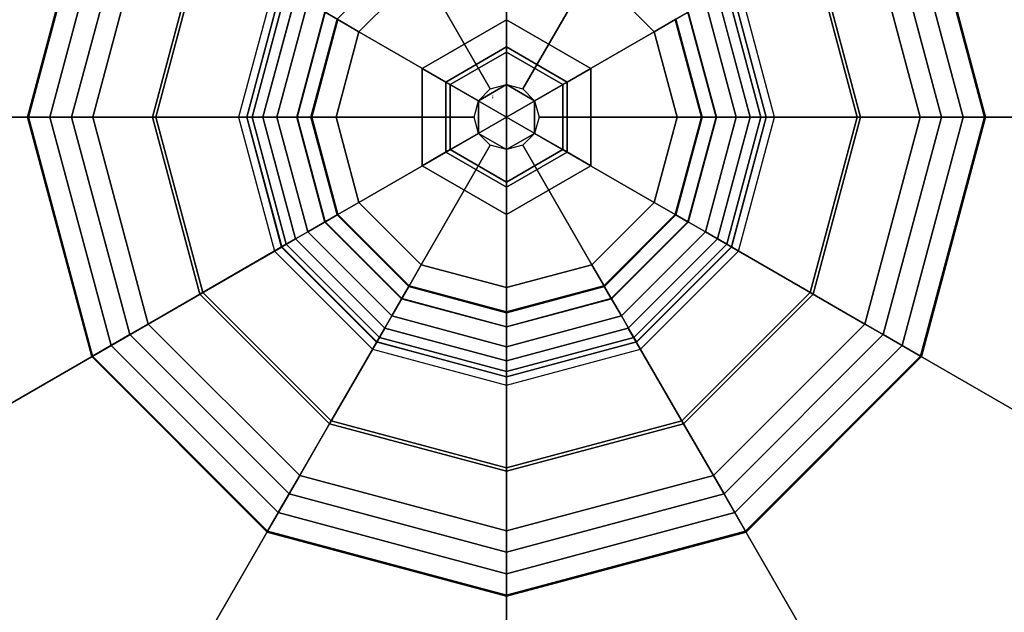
# Model space of a CAD drawing. Header units: inches. Extents: x 100794 to 106273, y 288 to 2276.
# Tile 65 of 149: x 102220.92 to 102224.74, y 1892.96 to 1895.26. Entities that reach past the tile are written whole.
import ezdxf

# ---------------------------------------------------------------- set-up
doc = ezdxf.new("R2010")
doc.units = ezdxf.units.IN
doc.header["$MEASUREMENT"] = 0
doc.layers.add('1', color=7, linetype='CONTINUOUS')
doc.styles.get("Standard").update_dxf_attribs({"font": 'ISOCP'})

msp = doc.modelspace()

# ---------------------------------------------------------------- linework, layer by layer
at = {"layer": '1', "color": 4}
for points, invisible_edges in [([(102222.80894, 1898.25831, 6.17825), (102222.80894, 1898.16374, 6.30434), (102222.80894, 1895.13766, 6.17825)], 2), ([(102222.80894, 1895.13766, 6.30434), (102222.80894, 1895.13766, 6.17825), (102222.80894, 1898.16374, 6.30434)], 2), ([(102219.27851, 1894.88549, 6.05217), (102221.80024, 1894.88549, 9.07825), (102219.7515, 1896.6507, 6.05217)], 2), ([(102221.93538, 1895.38984, 9.07825), (102219.7515, 1896.6507, 6.05217), (102221.80024, 1894.88549, 9.07825)], 2), ([(102225.86638, 1896.6507, 6.05217), (102223.68249, 1895.38984, 9.07825), (102226.33937, 1894.88549, 6.05217)], 2), ([(102221.19832, 1895.81538, 3.30978), (102221.27349, 1895.77198, 2.457), (102220.94916, 1894.88549, 3.30978)], 2), ([(102220.94916, 1894.88549, 3.30978), (102220.95287, 1894.88549, 3.83236), (102221.19832, 1895.81538, 3.30978)], 2), ([(102221.20154, 1895.81352, 3.83236), (102221.19832, 1895.81538, 3.30978), (102220.95287, 1894.88549, 3.83236)], 2), ([(102220.95287, 1894.88549, 3.83236), (102221.12017, 1894.88549, 4.32745), (102221.20154, 1895.81352, 3.83236)], 2), ([(102221.34642, 1895.72987, 4.32745), (102221.20154, 1895.81352, 3.83236), (102221.12017, 1894.88549, 4.32745)], 2), ([(102224.41634, 1895.81352, 3.83236), (102224.27146, 1895.72987, 4.32745), (102224.665, 1894.88549, 3.83236)], 2), ([(102224.34439, 1895.77198, 2.457), (102224.41955, 1895.81538, 3.30978), (102224.58192, 1894.88549, 2.457)], 2), ([(102224.41955, 1895.81538, 3.30978), (102224.41634, 1895.81352, 3.83236), (102224.66872, 1894.88549, 3.30978)], 2), ([(102224.665, 1894.88549, 3.83236), (102224.66872, 1894.88549, 3.30978), (102224.41634, 1895.81352, 3.83236)], 2), ([(102224.66872, 1894.88549, 3.30978), (102224.58192, 1894.88549, 2.457), (102224.41955, 1895.81538, 3.30978)], 2), ([(102221.03595, 1894.88549, 2.457), (102220.94916, 1894.88549, 3.30978), (102221.27349, 1895.77198, 2.457)], 2), ([(102221.27349, 1895.77198, 2.457), (102221.41779, 1895.68867, 1.61617), (102221.03595, 1894.88549, 2.457)], 2), ([(102224.20008, 1895.68867, 1.61617), (102224.34439, 1895.77198, 2.457), (102224.41529, 1894.88549, 1.61617)], 2), ([(102224.58192, 1894.88549, 2.457), (102224.41529, 1894.88549, 1.61617), (102224.34439, 1895.77198, 2.457)], 2), ([(102221.12017, 1894.88549, 4.32745), (102221.43418, 1894.88549, 4.74519), (102221.34642, 1895.72987, 4.32745)], 2), ([(102221.61836, 1895.57287, 4.74519), (102221.34642, 1895.72987, 4.32745), (102221.43418, 1894.88549, 4.74519)], 2), ([(102224.27146, 1895.72987, 4.32745), (102223.99951, 1895.57287, 4.74519), (102224.49771, 1894.88549, 4.32745)], 2), ([(102224.49771, 1894.88549, 4.32745), (102224.665, 1894.88549, 3.83236), (102224.27146, 1895.72987, 4.32745)], 2), ([(102221.20258, 1894.88549, 1.61617), (102221.03595, 1894.88549, 2.457), (102221.41779, 1895.68867, 1.61617)], 2), ([(102221.41779, 1895.68867, 1.61617), (102221.62995, 1895.56618, 0.79474), (102221.20258, 1894.88549, 1.61617)], 2), ([(102223.98792, 1895.56618, 0.79474), (102224.20008, 1895.68867, 1.61617), (102224.17031, 1894.88549, 0.79474)], 2), ([(102224.41529, 1894.88549, 1.61617), (102224.17031, 1894.88549, 0.79474), (102224.20008, 1895.68867, 1.61617)], 2), ([(102221.44756, 1894.88549, 0.79474), (102221.20258, 1894.88549, 1.61617), (102221.62995, 1895.56618, 0.79474)], 2), ([(102221.43418, 1894.88549, 4.74519), (102221.86329, 1894.88549, 5.04347), (102221.61836, 1895.57287, 4.74519)], 2), ([(102221.62995, 1895.56618, 0.79474), (102221.90808, 1895.4056), (102221.44756, 1894.88549, 0.79474)], 2), ([(102221.98998, 1895.35831, 5.04347), (102221.61836, 1895.57287, 4.74519), (102221.86329, 1894.88549, 5.04347)], 2), ([(102223.99951, 1895.57287, 4.74519), (102223.6279, 1895.35831, 5.04347), (102224.18369, 1894.88549, 4.74519)], 2), ([(102223.70979, 1895.4056), (102223.98792, 1895.56618, 0.79474), (102223.84915, 1894.88549)], 2), ([(102224.17031, 1894.88549, 0.79474), (102223.84915, 1894.88549), (102223.98792, 1895.56618, 0.79474)], 2), ([(102224.18369, 1894.88549, 4.74519), (102224.49771, 1894.88549, 4.32745), (102223.99951, 1895.57287, 4.74519)], 2), ([(102222.15126, 1895.2652, 5.73842), (102222.23567, 1895.21647, 5.79999), (102222.42923, 1895.54316, 5.73842)], 2), ([(102222.47796, 1895.45876, 5.79999), (102222.42923, 1895.54316, 5.73842), (102222.23567, 1895.21647, 5.79999)], 2), ([(102222.47796, 1895.45876, 5.79999), (102222.74589, 1894.99468, 5.79999), (102222.80894, 1895.54744, 5.79999)], 2), ([(102222.80894, 1895.01157, 5.79999), (102222.80894, 1895.54744, 5.79999), (102222.74589, 1894.99468, 5.79999)], 2), ([(102222.80894, 1895.54744, 5.79999), (102222.80894, 1895.01157, 5.79999), (102223.13992, 1895.45876, 5.79999)], 2), ([(102222.23567, 1895.21647, 5.79999), (102222.69974, 1894.94853, 5.79999), (102222.47796, 1895.45876, 5.79999)], 2), ([(102222.74589, 1894.99468, 5.79999), (102222.47796, 1895.45876, 5.79999), (102222.69974, 1894.94853, 5.79999)], 2), ([(102222.87198, 1894.99468, 5.79999), (102223.13992, 1895.45876, 5.79999), (102222.80894, 1895.01157, 5.79999)], 2), ([(102223.13992, 1895.45876, 5.79999), (102222.87198, 1894.99468, 5.79999), (102223.38221, 1895.21647, 5.79999)], 2), ([(102223.38221, 1895.21647, 5.79999), (102223.46661, 1895.2652, 5.73842), (102223.13992, 1895.45876, 5.79999)], 2), ([(102221.76872, 1894.88549), (102221.44756, 1894.88549, 0.79474), (102221.90808, 1895.4056)], 2), ([(102221.80088, 1894.88549, 5.16538), (102221.82153, 1894.88549, 5.30076), (102221.93594, 1895.38952, 5.16538)], 2), ([(102221.93594, 1895.38952, 5.16538), (102221.98998, 1895.35831, 5.04347), (102221.80088, 1894.88549, 5.16538)], 2), ([(102221.95382, 1895.37919, 5.30076), (102221.93594, 1895.38952, 5.16538), (102221.82153, 1894.88549, 5.30076)], 2), ([(102221.82153, 1894.88549, 5.30076), (102221.91745, 1894.88549, 5.39851), (102221.95382, 1895.37919, 5.30076)], 2), ([(102222.03689, 1895.33123, 5.39851), (102221.95382, 1895.37919, 5.30076), (102221.91745, 1894.88549, 5.39851)], 2), ([(102223.66405, 1895.37919, 5.30076), (102223.58099, 1895.33123, 5.39851), (102223.79634, 1894.88549, 5.30076)], 2), ([(102223.6279, 1895.35831, 5.04347), (102223.68194, 1895.38952, 5.16538), (102223.75459, 1894.88549, 5.04347)], 2), ([(102223.68194, 1895.38952, 5.16538), (102223.66405, 1895.37919, 5.30076), (102223.81699, 1894.88549, 5.16538)], 2), ([(102223.79634, 1894.88549, 5.30076), (102223.81699, 1894.88549, 5.16538), (102223.66405, 1895.37919, 5.30076)], 2), ([(102223.81699, 1894.88549, 5.16538), (102223.75459, 1894.88549, 5.04347), (102223.68194, 1895.38952, 5.16538)], 2), ([(102223.81763, 1894.88549, 9.07825), (102226.33937, 1894.88549, 6.05217), (102223.68249, 1895.38984, 9.07825)], 2), ([(102221.86329, 1894.88549, 5.04347), (102221.80088, 1894.88549, 5.16538), (102221.98998, 1895.35831, 5.04347)], 2), ([(102221.91745, 1894.88549, 5.39851), (102222.05242, 1894.88549, 5.42173), (102222.03689, 1895.33123, 5.39851)], 2), ([(102222.15377, 1895.26375, 5.42173), (102222.03689, 1895.33123, 5.39851), (102222.05242, 1894.88549, 5.42173)], 2), ([(102223.58099, 1895.33123, 5.39851), (102223.4641, 1895.26375, 5.42173), (102223.70043, 1894.88549, 5.39851)], 2), ([(102223.70043, 1894.88549, 5.39851), (102223.79634, 1894.88549, 5.30076), (102223.58099, 1895.33123, 5.39851)], 2), ([(102223.75459, 1894.88549, 5.04347), (102224.18369, 1894.88549, 4.74519), (102223.6279, 1895.35831, 5.04347)], 2), ([(102222.10348, 1895.29279, 5.6372), (102222.10439, 1895.29226, 5.52192), (102221.99434, 1894.88549, 5.6372)], 2), ([(102221.99434, 1894.88549, 5.6372), (102222.04952, 1894.88549, 5.73842), (102222.10348, 1895.29279, 5.6372)], 2), ([(102221.9954, 1894.88549, 5.52192), (102221.99434, 1894.88549, 5.6372), (102222.10439, 1895.29226, 5.52192)], 2), ([(102222.10439, 1895.29226, 5.52192), (102222.15377, 1895.26375, 5.42173), (102221.9954, 1894.88549, 5.52192)], 2), ([(102222.15126, 1895.2652, 5.73842), (102222.10348, 1895.29279, 5.6372), (102222.04952, 1894.88549, 5.73842)], 2), ([(102223.4641, 1895.26375, 5.42173), (102223.51348, 1895.29226, 5.52192), (102223.56546, 1894.88549, 5.42173)], 2), ([(102223.5144, 1895.29279, 5.6372), (102223.46661, 1895.2652, 5.73842), (102223.62353, 1894.88549, 5.6372)], 2), ([(102223.51348, 1895.29226, 5.52192), (102223.5144, 1895.29279, 5.6372), (102223.62248, 1894.88549, 5.52192)], 2), ([(102223.62248, 1894.88549, 5.52192), (102223.56546, 1894.88549, 5.42173), (102223.51348, 1895.29226, 5.52192)], 2), ([(102223.62353, 1894.88549, 5.6372), (102223.62248, 1894.88549, 5.52192), (102223.5144, 1895.29279, 5.6372)], 2), ([(102222.05242, 1894.88549, 5.42173), (102221.9954, 1894.88549, 5.52192), (102222.15377, 1895.26375, 5.42173)], 2), ([(102222.04952, 1894.88549, 5.73842), (102222.14698, 1894.88549, 5.79999), (102222.15126, 1895.2652, 5.73842)], 2), ([(102222.23567, 1895.21647, 5.79999), (102222.15126, 1895.2652, 5.73842), (102222.14698, 1894.88549, 5.79999)], 2), ([(102222.80894, 1895.26349, 7.04682), (102222.80894, 1895.13766, 6.77892), (102222.48158, 1895.07449, 7.04682)], 2), ([(102222.48158, 1895.07449, 7.04682), (102222.57304, 1895.02168, 7.32332), (102222.80894, 1895.26349, 7.04682)], 2), ([(102222.80894, 1895.15788, 7.32332), (102222.80894, 1895.26349, 7.04682), (102222.57304, 1895.02168, 7.32332)], 2), ([(102223.1363, 1895.07449, 7.04682), (102223.02733, 1895.01157, 6.77892), (102222.80894, 1895.26349, 7.04682)], 2), ([(102222.80894, 1895.13766, 6.77892), (102222.80894, 1895.26349, 7.04682), (102223.02733, 1895.01157, 6.77892)], 2), ([(102222.80894, 1895.26349, 7.04682), (102222.80894, 1895.15788, 7.32332), (102223.1363, 1895.07449, 7.04682)], 2), ([(102223.46661, 1895.2652, 5.73842), (102223.38221, 1895.21647, 5.79999), (102223.56835, 1894.88549, 5.73842)], 2), ([(102223.56546, 1894.88549, 5.42173), (102223.70043, 1894.88549, 5.39851), (102223.4641, 1895.26375, 5.42173)], 2), ([(102223.56835, 1894.88549, 5.73842), (102223.62353, 1894.88549, 5.6372), (102223.46661, 1895.2652, 5.73842)], 2), ([(102222.14698, 1894.88549, 5.79999), (102222.68285, 1894.88549, 5.79999), (102222.23567, 1895.21647, 5.79999)], 2), ([(102222.69974, 1894.94853, 5.79999), (102222.23567, 1895.21647, 5.79999), (102222.68285, 1894.88549, 5.79999)], 2), ([(102222.91813, 1894.94853, 5.79999), (102223.38221, 1895.21647, 5.79999), (102222.87198, 1894.99468, 5.79999)], 2), ([(102223.38221, 1895.21647, 5.79999), (102222.91813, 1894.94853, 5.79999), (102223.47089, 1894.88549, 5.79999)], 2), ([(102223.47089, 1894.88549, 5.79999), (102223.56835, 1894.88549, 5.73842), (102223.38221, 1895.21647, 5.79999)], 2), ([(102222.59055, 1895.01157, 6.77892), (102222.48158, 1895.07449, 7.04682), (102222.80894, 1895.13766, 6.77892)], 2), ([(102222.80894, 1895.13766, 6.77892), (102222.80894, 1895.13766, 6.17825), (102222.59055, 1895.01157, 6.77892)], 2), ([(102222.59055, 1895.01157, 6.17825), (102222.59055, 1895.01157, 6.77892), (102222.80894, 1895.13766, 6.17825)], 2), ([(102222.80894, 1895.13766, 6.17825), (102222.80894, 1895.01157, 6.05217), (102222.59055, 1895.01157, 6.17825)], 2), ([(102223.04483, 1895.02168, 7.32332), (102223.1363, 1895.07449, 7.04682), (102222.80894, 1895.15788, 7.32332)], 2), ([(102223.02733, 1895.01157, 6.77892), (102223.02733, 1895.01157, 6.17825), (102222.80894, 1895.13766, 6.77892)], 2), ([(102222.80894, 1895.13766, 6.17825), (102222.80894, 1895.13766, 6.77892), (102223.02733, 1895.01157, 6.17825)], 2), ([(102223.02733, 1895.01157, 6.17825), (102222.91813, 1894.94853, 6.05217), (102222.80894, 1895.13766, 6.17825)], 2), ([(102222.80894, 1895.01157, 6.05217), (102222.80894, 1895.13766, 6.17825), (102222.91813, 1894.94853, 6.05217)], 2), ([(102222.48158, 1895.07449, 7.04682), (102222.59055, 1895.01157, 6.77892), (102222.48158, 1894.69649, 7.04682)], 2), ([(102222.57304, 1895.02168, 7.32332), (102222.48158, 1895.07449, 7.04682), (102222.57304, 1894.74929, 7.32332)], 2), ([(102222.48158, 1894.69649, 7.04682), (102222.57304, 1894.74929, 7.32332), (102222.48158, 1895.07449, 7.04682)], 2), ([(102223.1363, 1894.69649, 7.04682), (102223.02733, 1894.7594, 6.77892), (102223.1363, 1895.07449, 7.04682)], 2), ([(102223.02733, 1895.01157, 6.77892), (102223.1363, 1895.07449, 7.04682), (102223.02733, 1894.7594, 6.77892)], 2), ([(102223.1363, 1895.07449, 7.04682), (102223.04483, 1895.02168, 7.32332), (102223.1363, 1894.69649, 7.04682)], 2), ([(102223.04483, 1894.74929, 7.32332), (102223.1363, 1894.69649, 7.04682), (102223.04483, 1895.02168, 7.32332)], 2), ([(102222.59055, 1894.7594, 6.77892), (102222.48158, 1894.69649, 7.04682), (102222.59055, 1895.01157, 6.77892)], 2), ([(102222.59055, 1895.01157, 6.77892), (102222.59055, 1895.01157, 6.17825), (102222.59055, 1894.7594, 6.77892)], 2), ([(102222.59055, 1894.7594, 6.17825), (102222.59055, 1894.7594, 6.77892), (102222.59055, 1895.01157, 6.17825)], 2), ([(102222.69974, 1894.94853, 6.05217), (102222.59055, 1895.01157, 6.17825), (102222.80894, 1895.01157, 6.05217)], 2), ([(102222.59055, 1895.01157, 6.17825), (102222.69974, 1894.94853, 6.05217), (102222.59055, 1894.7594, 6.17825)], 2), ([(102222.80894, 1895.01157, 6.05217), (102222.80894, 1895.01157, 5.79999), (102222.69974, 1894.94853, 6.05217)], 2), ([(102222.69974, 1894.94853, 5.79999), (102222.69974, 1894.94853, 6.05217), (102222.80894, 1895.01157, 5.79999)], 2), ([(102222.91813, 1894.94853, 6.05217), (102222.91813, 1894.94853, 5.79999), (102222.80894, 1895.01157, 6.05217)], 2), ([(102222.80894, 1895.01157, 5.79999), (102222.80894, 1895.01157, 6.05217), (102222.91813, 1894.94853, 5.79999)], 2), ([(102223.02733, 1894.7594, 6.17825), (102222.91813, 1894.82244, 6.05217), (102223.02733, 1895.01157, 6.17825)], 2), ([(102222.91813, 1894.94853, 6.05217), (102223.02733, 1895.01157, 6.17825), (102222.91813, 1894.82244, 6.05217)], 2), ([(102223.02733, 1894.7594, 6.77892), (102223.02733, 1894.7594, 6.17825), (102223.02733, 1895.01157, 6.77892)], 2), ([(102223.02733, 1895.01157, 6.17825), (102223.02733, 1895.01157, 6.77892), (102223.02733, 1894.7594, 6.17825)], 2), ([(102222.69974, 1894.82244, 6.05217), (102222.59055, 1894.7594, 6.17825), (102222.69974, 1894.94853, 6.05217)], 2), ([(102222.69974, 1894.94853, 6.05217), (102222.69974, 1894.94853, 5.79999), (102222.69974, 1894.82244, 6.05217)], 2), ([(102222.69974, 1894.82244, 5.79999), (102222.69974, 1894.82244, 6.05217), (102222.69974, 1894.94853, 5.79999)], 2), ([(102222.93502, 1894.88549, 5.79999), (102223.47089, 1894.88549, 5.79999), (102222.91813, 1894.94853, 5.79999)], 2), ([(102222.91813, 1894.82244, 6.05217), (102222.91813, 1894.82244, 5.79999), (102222.91813, 1894.94853, 6.05217)], 2), ([(102222.91813, 1894.94853, 5.79999), (102222.91813, 1894.94853, 6.05217), (102222.91813, 1894.82244, 5.79999)], 2), ([(102221.80024, 1894.88549, 9.07825), (102219.27851, 1894.88549, 6.05217), (102221.93538, 1894.38114, 9.07825)], 2), ([(102219.7515, 1893.12027, 6.05217), (102221.93538, 1894.38114, 9.07825), (102219.27851, 1894.88549, 6.05217)], 2), ([(102219.53068, 1894.88549, 6.30434), (102219.43612, 1894.88549, 6.17825), (102222.55676, 1894.88549, 6.17825)], 12), ([(102222.55676, 1894.88549, 6.17825), (102222.55676, 1894.88549, 6.30434), (102219.53068, 1894.88549, 6.30434)], 12), ([(102220.94916, 1894.88549, 3.30978), (102221.03595, 1894.88549, 2.457), (102221.19832, 1893.9556, 3.30978)], 2), ([(102220.95287, 1894.88549, 3.83236), (102220.94916, 1894.88549, 3.30978), (102221.20154, 1893.95746, 3.83236)], 2), ([(102221.19832, 1893.9556, 3.30978), (102221.20154, 1893.95746, 3.83236), (102220.94916, 1894.88549, 3.30978)], 2), ([(102221.12017, 1894.88549, 4.32745), (102220.95287, 1894.88549, 3.83236), (102221.34642, 1894.0411, 4.32745)], 2), ([(102221.20154, 1893.95746, 3.83236), (102221.34642, 1894.0411, 4.32745), (102220.95287, 1894.88549, 3.83236)], 2), ([(102221.27349, 1893.999, 2.457), (102221.19832, 1893.9556, 3.30978), (102221.03595, 1894.88549, 2.457)], 2), ([(102221.03595, 1894.88549, 2.457), (102221.20258, 1894.88549, 1.61617), (102221.27349, 1893.999, 2.457)], 2), ([(102221.43418, 1894.88549, 4.74519), (102221.12017, 1894.88549, 4.32745), (102221.61836, 1894.19811, 4.74519)], 2), ([(102221.34642, 1894.0411, 4.32745), (102221.61836, 1894.19811, 4.74519), (102221.12017, 1894.88549, 4.32745)], 2), ([(102221.41779, 1894.08231, 1.61617), (102221.27349, 1893.999, 2.457), (102221.20258, 1894.88549, 1.61617)], 2), ([(102221.20258, 1894.88549, 1.61617), (102221.44756, 1894.88549, 0.79474), (102221.41779, 1894.08231, 1.61617)], 2), ([(102221.62995, 1894.2048, 0.79474), (102221.41779, 1894.08231, 1.61617), (102221.44756, 1894.88549, 0.79474)], 2), ([(102221.86329, 1894.88549, 5.04347), (102221.43418, 1894.88549, 4.74519), (102221.98998, 1894.41266, 5.04347)], 2), ([(102221.61836, 1894.19811, 4.74519), (102221.98998, 1894.41266, 5.04347), (102221.43418, 1894.88549, 4.74519)], 2), ([(102221.44756, 1894.88549, 0.79474), (102221.76872, 1894.88549), (102221.62995, 1894.2048, 0.79474)], 2), ([(102221.90808, 1894.36538), (102221.62995, 1894.2048, 0.79474), (102221.76872, 1894.88549)], 2), ([(102221.82153, 1894.88549, 5.30076), (102221.80088, 1894.88549, 5.16538), (102221.95382, 1894.39179, 5.30076)], 2), ([(102221.93594, 1894.38146, 5.16538), (102221.95382, 1894.39179, 5.30076), (102221.80088, 1894.88549, 5.16538)], 2), ([(102221.80088, 1894.88549, 5.16538), (102221.86329, 1894.88549, 5.04347), (102221.93594, 1894.38146, 5.16538)], 2), ([(102221.91745, 1894.88549, 5.39851), (102221.82153, 1894.88549, 5.30076), (102222.03689, 1894.43974, 5.39851)], 2), ([(102221.95382, 1894.39179, 5.30076), (102222.03689, 1894.43974, 5.39851), (102221.82153, 1894.88549, 5.30076)], 2), ([(102221.98998, 1894.41266, 5.04347), (102221.93594, 1894.38146, 5.16538), (102221.86329, 1894.88549, 5.04347)], 2), ([(102222.05242, 1894.88549, 5.42173), (102221.91745, 1894.88549, 5.39851), (102222.15377, 1894.50723, 5.42173)], 2), ([(102222.03689, 1894.43974, 5.39851), (102222.15377, 1894.50723, 5.42173), (102221.91745, 1894.88549, 5.39851)], 2), ([(102221.99434, 1894.88549, 5.6372), (102221.9954, 1894.88549, 5.52192), (102222.10348, 1894.47819, 5.6372)], 2), ([(102222.04952, 1894.88549, 5.73842), (102221.99434, 1894.88549, 5.6372), (102222.15126, 1894.50578, 5.73842)], 2), ([(102222.10348, 1894.47819, 5.6372), (102222.15126, 1894.50578, 5.73842), (102221.99434, 1894.88549, 5.6372)], 2), ([(102221.9954, 1894.88549, 5.52192), (102222.05242, 1894.88549, 5.42173), (102222.10439, 1894.47872, 5.52192)], 2), ([(102222.10439, 1894.47872, 5.52192), (102222.10348, 1894.47819, 5.6372), (102221.9954, 1894.88549, 5.52192)], 2), ([(102222.14698, 1894.88549, 5.79999), (102222.04952, 1894.88549, 5.73842), (102222.23567, 1894.55451, 5.79999)], 2), ([(102222.15126, 1894.50578, 5.73842), (102222.23567, 1894.55451, 5.79999), (102222.04952, 1894.88549, 5.73842)], 2), ([(102222.15377, 1894.50723, 5.42173), (102222.10439, 1894.47872, 5.52192), (102222.05242, 1894.88549, 5.42173)], 2), ([(102222.68285, 1894.88549, 5.79999), (102222.14698, 1894.88549, 5.79999), (102222.69974, 1894.82244, 5.79999)], 2), ([(102222.23567, 1894.55451, 5.79999), (102222.69974, 1894.82244, 5.79999), (102222.14698, 1894.88549, 5.79999)], 2), ([(102222.91813, 1894.82244, 5.79999), (102223.38221, 1894.55451, 5.79999), (102222.93502, 1894.88549, 5.79999)], 2), ([(102223.47089, 1894.88549, 5.79999), (102222.93502, 1894.88549, 5.79999), (102223.38221, 1894.55451, 5.79999)], 2), ([(102226.18176, 1894.88549, 6.17825), (102226.08719, 1894.88549, 6.30434), (102223.06111, 1894.88549, 6.17825)], 2), ([(102223.06111, 1894.88549, 6.30434), (102223.06111, 1894.88549, 6.17825), (102226.08719, 1894.88549, 6.30434)], 2), ([(102223.38221, 1894.55451, 5.79999), (102223.46661, 1894.50578, 5.73842), (102223.47089, 1894.88549, 5.79999)], 2), ([(102223.51348, 1894.47872, 5.52192), (102223.4641, 1894.50723, 5.42173), (102223.62248, 1894.88549, 5.52192)], 2), ([(102223.56546, 1894.88549, 5.42173), (102223.62248, 1894.88549, 5.52192), (102223.4641, 1894.50723, 5.42173)], 2), ([(102223.4641, 1894.50723, 5.42173), (102223.58099, 1894.43974, 5.39851), (102223.56546, 1894.88549, 5.42173)], 2), ([(102223.46661, 1894.50578, 5.73842), (102223.5144, 1894.47819, 5.6372), (102223.56835, 1894.88549, 5.73842)], 2), ([(102223.56835, 1894.88549, 5.73842), (102223.47089, 1894.88549, 5.79999), (102223.46661, 1894.50578, 5.73842)], 2), ([(102223.5144, 1894.47819, 5.6372), (102223.51348, 1894.47872, 5.52192), (102223.62353, 1894.88549, 5.6372)], 2), ([(102223.62248, 1894.88549, 5.52192), (102223.62353, 1894.88549, 5.6372), (102223.51348, 1894.47872, 5.52192)], 2), ([(102223.62353, 1894.88549, 5.6372), (102223.56835, 1894.88549, 5.73842), (102223.5144, 1894.47819, 5.6372)], 2), ([(102223.70043, 1894.88549, 5.39851), (102223.56546, 1894.88549, 5.42173), (102223.58099, 1894.43974, 5.39851)], 2), ([(102223.58099, 1894.43974, 5.39851), (102223.66405, 1894.39179, 5.30076), (102223.70043, 1894.88549, 5.39851)], 2), ([(102223.6279, 1894.41266, 5.04347), (102223.99951, 1894.19811, 4.74519), (102223.75459, 1894.88549, 5.04347)], 2), ([(102223.68194, 1894.38146, 5.16538), (102223.6279, 1894.41266, 5.04347), (102223.81699, 1894.88549, 5.16538)], 2), ([(102223.75459, 1894.88549, 5.04347), (102223.81699, 1894.88549, 5.16538), (102223.6279, 1894.41266, 5.04347)], 2), ([(102223.66405, 1894.39179, 5.30076), (102223.68194, 1894.38146, 5.16538), (102223.79634, 1894.88549, 5.30076)], 2), ([(102223.79634, 1894.88549, 5.30076), (102223.70043, 1894.88549, 5.39851), (102223.66405, 1894.39179, 5.30076)], 2), ([(102223.81699, 1894.88549, 5.16538), (102223.79634, 1894.88549, 5.30076), (102223.68194, 1894.38146, 5.16538)], 2), ([(102223.68249, 1894.38114, 9.07825), (102225.86638, 1893.12027, 6.05217), (102223.81763, 1894.88549, 9.07825)], 2), ([(102223.98792, 1894.2048, 0.79474), (102223.70979, 1894.36538), (102224.17031, 1894.88549, 0.79474)], 2), ([(102223.84915, 1894.88549), (102224.17031, 1894.88549, 0.79474), (102223.70979, 1894.36538)], 2), ([(102224.18369, 1894.88549, 4.74519), (102223.75459, 1894.88549, 5.04347), (102223.99951, 1894.19811, 4.74519)], 2), ([(102226.33937, 1894.88549, 6.05217), (102223.81763, 1894.88549, 9.07825), (102225.86638, 1893.12027, 6.05217)], 2), ([(102224.20008, 1894.08231, 1.61617), (102223.98792, 1894.2048, 0.79474), (102224.41529, 1894.88549, 1.61617)], 2), ([(102224.17031, 1894.88549, 0.79474), (102224.41529, 1894.88549, 1.61617), (102223.98792, 1894.2048, 0.79474)], 2), ([(102223.99951, 1894.19811, 4.74519), (102224.27146, 1894.0411, 4.32745), (102224.18369, 1894.88549, 4.74519)], 2), ([(102224.49771, 1894.88549, 4.32745), (102224.18369, 1894.88549, 4.74519), (102224.27146, 1894.0411, 4.32745)], 2), ([(102224.41529, 1894.88549, 1.61617), (102224.58192, 1894.88549, 2.457), (102224.20008, 1894.08231, 1.61617)], 2), ([(102224.34439, 1893.999, 2.457), (102224.20008, 1894.08231, 1.61617), (102224.58192, 1894.88549, 2.457)], 2), ([(102224.27146, 1894.0411, 4.32745), (102224.41634, 1893.95746, 3.83236), (102224.49771, 1894.88549, 4.32745)], 2), ([(102224.41955, 1893.9556, 3.30978), (102224.34439, 1893.999, 2.457), (102224.66872, 1894.88549, 3.30978)], 2), ([(102224.58192, 1894.88549, 2.457), (102224.66872, 1894.88549, 3.30978), (102224.34439, 1893.999, 2.457)], 2), ([(102224.665, 1894.88549, 3.83236), (102224.49771, 1894.88549, 4.32745), (102224.41634, 1893.95746, 3.83236)], 2), ([(102224.41634, 1893.95746, 3.83236), (102224.41955, 1893.9556, 3.30978), (102224.665, 1894.88549, 3.83236)], 2), ([(102224.66872, 1894.88549, 3.30978), (102224.665, 1894.88549, 3.83236), (102224.41955, 1893.9556, 3.30978)], 2), ([(102222.69974, 1894.82244, 5.79999), (102222.23567, 1894.55451, 5.79999), (102222.74589, 1894.77629, 5.79999)], 2), ([(102222.59055, 1894.7594, 6.17825), (102222.69974, 1894.82244, 6.05217), (102222.80894, 1894.63331, 6.17825)], 2), ([(102222.80894, 1894.7594, 6.05217), (102222.80894, 1894.63331, 6.17825), (102222.69974, 1894.82244, 6.05217)], 2), ([(102222.69974, 1894.82244, 6.05217), (102222.69974, 1894.82244, 5.79999), (102222.80894, 1894.7594, 6.05217)], 2), ([(102222.80894, 1894.7594, 5.79999), (102222.80894, 1894.7594, 6.05217), (102222.69974, 1894.82244, 5.79999)], 2), ([(102222.91813, 1894.82244, 6.05217), (102223.02733, 1894.7594, 6.17825), (102222.80894, 1894.7594, 6.05217)], 2), ([(102222.80894, 1894.7594, 6.05217), (102222.80894, 1894.7594, 5.79999), (102222.91813, 1894.82244, 6.05217)], 2), ([(102222.91813, 1894.82244, 5.79999), (102222.91813, 1894.82244, 6.05217), (102222.80894, 1894.7594, 5.79999)], 2), ([(102222.87198, 1894.77629, 5.79999), (102223.13992, 1894.31222, 5.79999), (102222.91813, 1894.82244, 5.79999)], 2), ([(102223.38221, 1894.55451, 5.79999), (102222.91813, 1894.82244, 5.79999), (102223.13992, 1894.31222, 5.79999)], 2), ([(102222.47796, 1894.31222, 5.79999), (102222.74589, 1894.77629, 5.79999), (102222.23567, 1894.55451, 5.79999)], 2), ([(102222.74589, 1894.77629, 5.79999), (102222.47796, 1894.31222, 5.79999), (102222.80894, 1894.7594, 5.79999)], 2), ([(102222.80894, 1894.22353, 5.79999), (102222.80894, 1894.7594, 5.79999), (102222.47796, 1894.31222, 5.79999)], 2), ([(102222.48158, 1894.69649, 7.04682), (102222.59055, 1894.7594, 6.77892), (102222.80894, 1894.50749, 7.04682)], 2), ([(102222.59055, 1894.7594, 6.77892), (102222.59055, 1894.7594, 6.17825), (102222.80894, 1894.63331, 6.77892)], 2), ([(102222.80894, 1894.63331, 6.17825), (102222.80894, 1894.63331, 6.77892), (102222.59055, 1894.7594, 6.17825)], 2), ([(102222.80894, 1894.63331, 6.77892), (102222.80894, 1894.50749, 7.04682), (102222.59055, 1894.7594, 6.77892)], 2), ([(102222.80894, 1894.7594, 5.79999), (102222.80894, 1894.22353, 5.79999), (102222.87198, 1894.77629, 5.79999)], 2), ([(102223.13992, 1894.31222, 5.79999), (102222.87198, 1894.77629, 5.79999), (102222.80894, 1894.22353, 5.79999)], 2), ([(102222.80894, 1894.63331, 6.77892), (102222.80894, 1894.63331, 6.17825), (102223.02733, 1894.7594, 6.77892)], 2), ([(102223.02733, 1894.7594, 6.17825), (102223.02733, 1894.7594, 6.77892), (102222.80894, 1894.63331, 6.17825)], 2), ([(102222.80894, 1894.63331, 6.17825), (102222.80894, 1894.7594, 6.05217), (102223.02733, 1894.7594, 6.17825)], 2), ([(102223.02733, 1894.7594, 6.77892), (102223.1363, 1894.69649, 7.04682), (102222.80894, 1894.63331, 6.77892)], 2), ([(102222.57304, 1894.74929, 7.32332), (102222.48158, 1894.69649, 7.04682), (102222.80894, 1894.6131, 7.32332)], 2), ([(102222.80894, 1894.6131, 7.32332), (102222.80894, 1894.50749, 7.04682), (102223.04483, 1894.74929, 7.32332)], 2), ([(102223.1363, 1894.69649, 7.04682), (102223.04483, 1894.74929, 7.32332), (102222.80894, 1894.50749, 7.04682)], 2), ([(102222.80894, 1894.50749, 7.04682), (102222.80894, 1894.6131, 7.32332), (102222.48158, 1894.69649, 7.04682)], 2), ([(102222.80894, 1894.50749, 7.04682), (102222.80894, 1894.63331, 6.77892), (102223.1363, 1894.69649, 7.04682)], 2), ([(102222.80894, 1891.60723, 6.30434), (102222.80894, 1891.51267, 6.17825), (102222.80894, 1894.63331, 6.17825)], 12), ([(102222.80894, 1894.63331, 6.17825), (102222.80894, 1894.63331, 6.30434), (102222.80894, 1891.60723, 6.30434)], 12), ([(102222.23567, 1894.55451, 5.79999), (102222.15126, 1894.50578, 5.73842), (102222.47796, 1894.31222, 5.79999)], 2), ([(102223.13992, 1894.31222, 5.79999), (102223.18865, 1894.22781, 5.73842), (102223.38221, 1894.55451, 5.79999)], 2), ([(102223.46661, 1894.50578, 5.73842), (102223.38221, 1894.55451, 5.79999), (102223.18865, 1894.22781, 5.73842)], 2), ([(102222.15377, 1894.50723, 5.42173), (102222.03689, 1894.43974, 5.39851), (102222.43068, 1894.23032, 5.42173)], 2), ([(102222.15126, 1894.50578, 5.73842), (102222.10348, 1894.47819, 5.6372), (102222.42923, 1894.22781, 5.73842)], 2), ([(102222.10439, 1894.47872, 5.52192), (102222.15377, 1894.50723, 5.42173), (102222.40217, 1894.18094, 5.52192)], 2), ([(102222.42923, 1894.22781, 5.73842), (102222.47796, 1894.31222, 5.79999), (102222.15126, 1894.50578, 5.73842)], 2), ([(102222.43068, 1894.23032, 5.42173), (102222.40217, 1894.18094, 5.52192), (102222.15377, 1894.50723, 5.42173)], 2), ([(102223.4641, 1894.50723, 5.42173), (102223.51348, 1894.47872, 5.52192), (102223.1872, 1894.23032, 5.42173)], 2), ([(102223.1872, 1894.23032, 5.42173), (102223.25468, 1894.11344, 5.39851), (102223.4641, 1894.50723, 5.42173)], 2), ([(102223.18865, 1894.22781, 5.73842), (102223.21624, 1894.18003, 5.6372), (102223.46661, 1894.50578, 5.73842)], 2), ([(102223.5144, 1894.47819, 5.6372), (102223.46661, 1894.50578, 5.73842), (102223.21624, 1894.18003, 5.6372)], 2), ([(102223.58099, 1894.43974, 5.39851), (102223.4641, 1894.50723, 5.42173), (102223.25468, 1894.11344, 5.39851)], 2), ([(102222.10348, 1894.47819, 5.6372), (102222.10439, 1894.47872, 5.52192), (102222.40164, 1894.18003, 5.6372)], 2), ([(102222.40164, 1894.18003, 5.6372), (102222.42923, 1894.22781, 5.73842), (102222.10348, 1894.47819, 5.6372)], 2), ([(102222.40217, 1894.18094, 5.52192), (102222.40164, 1894.18003, 5.6372), (102222.10439, 1894.47872, 5.52192)], 2), ([(102223.21571, 1894.18094, 5.52192), (102223.1872, 1894.23032, 5.42173), (102223.51348, 1894.47872, 5.52192)], 2), ([(102223.51348, 1894.47872, 5.52192), (102223.5144, 1894.47819, 5.6372), (102223.21571, 1894.18094, 5.52192)], 2), ([(102223.21624, 1894.18003, 5.6372), (102223.21571, 1894.18094, 5.52192), (102223.5144, 1894.47819, 5.6372)], 2), ([(102221.98998, 1894.41266, 5.04347), (102221.61836, 1894.19811, 4.74519), (102222.33611, 1894.06653, 5.04347)], 2), ([(102221.93594, 1894.38146, 5.16538), (102221.98998, 1894.41266, 5.04347), (102222.30491, 1894.01249, 5.16538)], 2), ([(102222.03689, 1894.43974, 5.39851), (102221.95382, 1894.39179, 5.30076), (102222.36319, 1894.11344, 5.39851)], 2), ([(102222.33611, 1894.06653, 5.04347), (102222.30491, 1894.01249, 5.16538), (102221.98998, 1894.41266, 5.04347)], 2), ([(102222.36319, 1894.11344, 5.39851), (102222.43068, 1894.23032, 5.42173), (102222.03689, 1894.43974, 5.39851)], 2), ([(102223.25468, 1894.11344, 5.39851), (102223.30264, 1894.03037, 5.30076), (102223.58099, 1894.43974, 5.39851)], 2), ([(102223.6279, 1894.41266, 5.04347), (102223.68194, 1894.38146, 5.16538), (102223.28176, 1894.06653, 5.04347)], 2), ([(102223.28176, 1894.06653, 5.04347), (102223.49632, 1893.69491, 4.74519), (102223.6279, 1894.41266, 5.04347)], 2), ([(102223.66405, 1894.39179, 5.30076), (102223.58099, 1894.43974, 5.39851), (102223.30264, 1894.03037, 5.30076)], 2), ([(102223.99951, 1894.19811, 4.74519), (102223.6279, 1894.41266, 5.04347), (102223.49632, 1893.69491, 4.74519)], 2), ([(102221.93538, 1894.38114, 9.07825), (102219.7515, 1893.12027, 6.05217), (102222.30459, 1894.01193, 9.07825)], 2), ([(102221.95382, 1894.39179, 5.30076), (102221.93594, 1894.38146, 5.16538), (102222.31524, 1894.03037, 5.30076)], 2), ([(102222.30491, 1894.01249, 5.16538), (102222.31524, 1894.03037, 5.30076), (102221.93594, 1894.38146, 5.16538)], 2), ([(102222.31524, 1894.03037, 5.30076), (102222.36319, 1894.11344, 5.39851), (102221.95382, 1894.39179, 5.30076)], 2), ([(102223.31297, 1894.01249, 5.16538), (102223.28176, 1894.06653, 5.04347), (102223.68194, 1894.38146, 5.16538)], 2), ([(102223.30264, 1894.03037, 5.30076), (102223.31297, 1894.01249, 5.16538), (102223.66405, 1894.39179, 5.30076)], 2), ([(102223.68194, 1894.38146, 5.16538), (102223.66405, 1894.39179, 5.30076), (102223.31297, 1894.01249, 5.16538)], 2), ([(102223.31329, 1894.01193, 9.07825), (102224.57415, 1891.82805, 6.05217), (102223.68249, 1894.38114, 9.07825)], 2), ([(102225.86638, 1893.12027, 6.05217), (102223.68249, 1894.38114, 9.07825), (102224.57415, 1891.82805, 6.05217)], 2), ([(102221.62995, 1894.2048, 0.79474), (102221.90808, 1894.36538), (102222.12825, 1893.7065, 0.79474)], 2), ([(102222.28883, 1893.98463), (102222.12825, 1893.7065, 0.79474), (102221.90808, 1894.36538)], 2), ([(102223.70979, 1894.36538), (102223.98792, 1894.2048, 0.79474), (102223.32905, 1893.98463)], 2), ([(102222.47796, 1894.31222, 5.79999), (102222.42923, 1894.22781, 5.73842), (102222.80894, 1894.22353, 5.79999)], 2), ([(102222.80894, 1894.22353, 5.79999), (102222.80894, 1894.12607, 5.73842), (102223.13992, 1894.31222, 5.79999)], 2), ([(102223.18865, 1894.22781, 5.73842), (102223.13992, 1894.31222, 5.79999), (102222.80894, 1894.12607, 5.73842)], 2), ([(102222.43068, 1894.23032, 5.42173), (102222.36319, 1894.11344, 5.39851), (102222.80894, 1894.12897, 5.42173)], 2), ([(102222.42923, 1894.22781, 5.73842), (102222.40164, 1894.18003, 5.6372), (102222.80894, 1894.12607, 5.73842)], 2), ([(102222.40217, 1894.18094, 5.52192), (102222.43068, 1894.23032, 5.42173), (102222.80894, 1894.07195, 5.52192)], 2), ([(102222.80894, 1894.12607, 5.73842), (102222.80894, 1894.22353, 5.79999), (102222.42923, 1894.22781, 5.73842)], 2), ([(102222.80894, 1894.12897, 5.42173), (102222.80894, 1894.07195, 5.52192), (102222.43068, 1894.23032, 5.42173)], 2), ([(102223.1872, 1894.23032, 5.42173), (102223.21571, 1894.18094, 5.52192), (102222.80894, 1894.12897, 5.42173)], 2), ([(102222.80894, 1894.12897, 5.42173), (102222.80894, 1893.994, 5.39851), (102223.1872, 1894.23032, 5.42173)], 2), ([(102223.25468, 1894.11344, 5.39851), (102223.1872, 1894.23032, 5.42173), (102222.80894, 1893.994, 5.39851)], 2), ([(102222.80894, 1894.12607, 5.73842), (102222.80894, 1894.07089, 5.6372), (102223.18865, 1894.22781, 5.73842)], 2), ([(102223.21624, 1894.18003, 5.6372), (102223.18865, 1894.22781, 5.73842), (102222.80894, 1894.07089, 5.6372)], 2), ([(102221.61836, 1894.19811, 4.74519), (102221.34642, 1894.0411, 4.32745), (102222.12156, 1893.69491, 4.74519)], 2), ([(102221.41779, 1894.08231, 1.61617), (102221.62995, 1894.2048, 0.79474), (102222.00576, 1893.49434, 1.61617)], 2), ([(102222.12156, 1893.69491, 4.74519), (102222.33611, 1894.06653, 5.04347), (102221.61836, 1894.19811, 4.74519)], 2), ([(102222.12825, 1893.7065, 0.79474), (102222.00576, 1893.49434, 1.61617), (102221.62995, 1894.2048, 0.79474)], 2), ([(102222.40164, 1894.18003, 5.6372), (102222.40217, 1894.18094, 5.52192), (102222.80894, 1894.07089, 5.6372)], 2), ([(102222.80894, 1894.07089, 5.6372), (102222.80894, 1894.12607, 5.73842), (102222.40164, 1894.18003, 5.6372)], 2), ([(102222.80894, 1894.07195, 5.52192), (102222.80894, 1894.07089, 5.6372), (102222.40217, 1894.18094, 5.52192)], 2), ([(102222.80894, 1894.07195, 5.52192), (102222.80894, 1894.12897, 5.42173), (102223.21571, 1894.18094, 5.52192)], 2), ([(102223.21571, 1894.18094, 5.52192), (102223.21624, 1894.18003, 5.6372), (102222.80894, 1894.07195, 5.52192)], 2), ([(102222.80894, 1894.07089, 5.6372), (102222.80894, 1894.07195, 5.52192), (102223.21624, 1894.18003, 5.6372)], 2), ([(102223.48963, 1893.7065, 0.79474), (102223.32905, 1893.98463), (102223.98792, 1894.2048, 0.79474)], 2), ([(102223.98792, 1894.2048, 0.79474), (102224.20008, 1894.08231, 1.61617), (102223.48963, 1893.7065, 0.79474)], 2), ([(102223.49632, 1893.69491, 4.74519), (102223.65332, 1893.42297, 4.32745), (102223.99951, 1894.19811, 4.74519)], 2), ([(102224.27146, 1894.0411, 4.32745), (102223.99951, 1894.19811, 4.74519), (102223.65332, 1893.42297, 4.32745)], 2), ([(102222.36319, 1894.11344, 5.39851), (102222.31524, 1894.03037, 5.30076), (102222.80894, 1893.994, 5.39851)], 2), ([(102222.80894, 1893.994, 5.39851), (102222.80894, 1894.12897, 5.42173), (102222.36319, 1894.11344, 5.39851)], 2), ([(102222.80894, 1893.994, 5.39851), (102222.80894, 1893.89808, 5.30076), (102223.25468, 1894.11344, 5.39851)], 2), ([(102223.30264, 1894.03037, 5.30076), (102223.25468, 1894.11344, 5.39851), (102222.80894, 1893.89808, 5.30076)], 2), ([(102221.27349, 1893.999, 2.457), (102221.41779, 1894.08231, 1.61617), (102221.92245, 1893.35004, 2.457)], 2), ([(102222.00576, 1893.49434, 1.61617), (102221.92245, 1893.35004, 2.457), (102221.41779, 1894.08231, 1.61617)], 2), ([(102222.33611, 1894.06653, 5.04347), (102222.12156, 1893.69491, 4.74519), (102222.80894, 1893.93984, 5.04347)], 2), ([(102222.30491, 1894.01249, 5.16538), (102222.33611, 1894.06653, 5.04347), (102222.80894, 1893.87743, 5.16538)], 2), ([(102222.80894, 1893.93984, 5.04347), (102222.80894, 1893.87743, 5.16538), (102222.33611, 1894.06653, 5.04347)], 2), ([(102223.49632, 1893.69491, 4.74519), (102223.28176, 1894.06653, 5.04347), (102222.80894, 1893.51073, 4.74519)], 2), ([(102222.80894, 1893.93984, 5.04347), (102222.80894, 1893.51073, 4.74519), (102223.28176, 1894.06653, 5.04347)], 2), ([(102223.28176, 1894.06653, 5.04347), (102223.31297, 1894.01249, 5.16538), (102222.80894, 1893.93984, 5.04347)], 2), ([(102223.61212, 1893.49434, 1.61617), (102223.48963, 1893.7065, 0.79474), (102224.20008, 1894.08231, 1.61617)], 2), ([(102224.20008, 1894.08231, 1.61617), (102224.34439, 1893.999, 2.457), (102223.61212, 1893.49434, 1.61617)], 2), ([(102221.34642, 1894.0411, 4.32745), (102221.20154, 1893.95746, 3.83236), (102221.96455, 1893.42297, 4.32745)], 2), ([(102221.96455, 1893.42297, 4.32745), (102222.12156, 1893.69491, 4.74519), (102221.34642, 1894.0411, 4.32745)], 2), ([(102222.31524, 1894.03037, 5.30076), (102222.30491, 1894.01249, 5.16538), (102222.80894, 1893.89808, 5.30076)], 2), ([(102222.80894, 1893.89808, 5.30076), (102222.80894, 1893.994, 5.39851), (102222.31524, 1894.03037, 5.30076)], 2), ([(102222.80894, 1893.89808, 5.30076), (102222.80894, 1893.87743, 5.16538), (102223.30264, 1894.03037, 5.30076)], 2), ([(102223.31297, 1894.01249, 5.16538), (102223.30264, 1894.03037, 5.30076), (102222.80894, 1893.87743, 5.16538)], 2), ([(102223.65332, 1893.42297, 4.32745), (102223.73697, 1893.27809, 3.83236), (102224.27146, 1894.0411, 4.32745)], 2), ([(102224.41634, 1893.95746, 3.83236), (102224.27146, 1894.0411, 4.32745), (102223.73697, 1893.27809, 3.83236)], 2), ([(102221.04372, 1891.82805, 6.05217), (102222.30459, 1894.01193, 9.07825), (102219.7515, 1893.12027, 6.05217)], 2), ([(102222.30459, 1894.01193, 9.07825), (102221.04372, 1891.82805, 6.05217), (102222.80894, 1893.87679, 9.07825)], 2), ([(102221.19832, 1893.9556, 3.30978), (102221.27349, 1893.999, 2.457), (102221.87905, 1893.27487, 3.30978)], 2), ([(102221.92245, 1893.35004, 2.457), (102221.87905, 1893.27487, 3.30978), (102221.27349, 1893.999, 2.457)], 2), ([(102222.80894, 1893.87743, 5.16538), (102222.80894, 1893.89808, 5.30076), (102222.30491, 1894.01249, 5.16538)], 2), ([(102222.80894, 1893.87743, 5.16538), (102222.80894, 1893.93984, 5.04347), (102223.31297, 1894.01249, 5.16538)], 2), ([(102222.80894, 1893.87679, 9.07825), (102222.80894, 1891.35506, 6.05217), (102223.31329, 1894.01193, 9.07825)], 2), ([(102224.57415, 1891.82805, 6.05217), (102223.31329, 1894.01193, 9.07825), (102222.80894, 1891.35506, 6.05217)], 2), ([(102223.69543, 1893.35004, 2.457), (102223.61212, 1893.49434, 1.61617), (102224.34439, 1893.999, 2.457)], 2), ([(102224.34439, 1893.999, 2.457), (102224.41955, 1893.9556, 3.30978), (102223.69543, 1893.35004, 2.457)], 2), ([(102221.20154, 1893.95746, 3.83236), (102221.19832, 1893.9556, 3.30978), (102221.88091, 1893.27809, 3.83236)], 2), ([(102221.87905, 1893.27487, 3.30978), (102221.88091, 1893.27809, 3.83236), (102221.19832, 1893.9556, 3.30978)], 2), ([(102221.88091, 1893.27809, 3.83236), (102221.96455, 1893.42297, 4.32745), (102221.20154, 1893.95746, 3.83236)], 2), ([(102222.12825, 1893.7065, 0.79474), (102222.28883, 1893.98463), (102222.80894, 1893.52411, 0.79474)], 2), ([(102222.80894, 1893.84527), (102222.80894, 1893.52411, 0.79474), (102222.28883, 1893.98463)], 2), ([(102223.32905, 1893.98463), (102223.48963, 1893.7065, 0.79474), (102222.80894, 1893.84527)], 2), ([(102223.73883, 1893.27487, 3.30978), (102223.69543, 1893.35004, 2.457), (102224.41955, 1893.9556, 3.30978)], 2), ([(102223.73697, 1893.27809, 3.83236), (102223.73883, 1893.27487, 3.30978), (102224.41634, 1893.95746, 3.83236)], 2), ([(102224.41955, 1893.9556, 3.30978), (102224.41634, 1893.95746, 3.83236), (102223.73883, 1893.27487, 3.30978)], 2), ([(102222.80894, 1893.51073, 4.74519), (102222.80894, 1893.93984, 5.04347), (102222.12156, 1893.69491, 4.74519)], 2), ([(102222.80894, 1891.35506, 6.05217), (102222.80894, 1893.87679, 9.07825), (102221.04372, 1891.82805, 6.05217)], 2), ([(102222.80894, 1893.52411, 0.79474), (102222.80894, 1893.84527), (102223.48963, 1893.7065, 0.79474)], 2), ([(102222.12156, 1893.69491, 4.74519), (102221.96455, 1893.42297, 4.32745), (102222.80894, 1893.51073, 4.74519)], 2), ([(102222.00576, 1893.49434, 1.61617), (102222.12825, 1893.7065, 0.79474), (102222.80894, 1893.27913, 1.61617)], 2), ([(102222.80894, 1893.52411, 0.79474), (102222.80894, 1893.27913, 1.61617), (102222.12825, 1893.7065, 0.79474)], 2), ([(102223.48963, 1893.7065, 0.79474), (102223.61212, 1893.49434, 1.61617), (102222.80894, 1893.52411, 0.79474)], 2), ([(102222.80894, 1893.51073, 4.74519), (102222.80894, 1893.19672, 4.32745), (102223.49632, 1893.69491, 4.74519)], 2), ([(102223.65332, 1893.42297, 4.32745), (102223.49632, 1893.69491, 4.74519), (102222.80894, 1893.19672, 4.32745)], 2), ([(102221.92245, 1893.35004, 2.457), (102222.00576, 1893.49434, 1.61617), (102222.80894, 1893.1125, 2.457)], 2), ([(102222.80894, 1893.19672, 4.32745), (102222.80894, 1893.51073, 4.74519), (102221.96455, 1893.42297, 4.32745)], 2), ([(102222.80894, 1893.27913, 1.61617), (102222.80894, 1893.1125, 2.457), (102222.00576, 1893.49434, 1.61617)], 2), ([(102222.80894, 1893.27913, 1.61617), (102222.80894, 1893.52411, 0.79474), (102223.61212, 1893.49434, 1.61617)], 2), ([(102223.61212, 1893.49434, 1.61617), (102223.69543, 1893.35004, 2.457), (102222.80894, 1893.27913, 1.61617)], 2), ([(102221.96455, 1893.42297, 4.32745), (102221.88091, 1893.27809, 3.83236), (102222.80894, 1893.19672, 4.32745)], 2), ([(102222.80894, 1893.19672, 4.32745), (102222.80894, 1893.02942, 3.83236), (102223.65332, 1893.42297, 4.32745)], 2), ([(102223.73697, 1893.27809, 3.83236), (102223.65332, 1893.42297, 4.32745), (102222.80894, 1893.02942, 3.83236)], 2), ([(102221.87905, 1893.27487, 3.30978), (102221.92245, 1893.35004, 2.457), (102222.80894, 1893.02571, 3.30978)], 2), ([(102222.80894, 1893.1125, 2.457), (102222.80894, 1893.02571, 3.30978), (102221.92245, 1893.35004, 2.457)], 2), ([(102223.69543, 1893.35004, 2.457), (102223.73883, 1893.27487, 3.30978), (102222.80894, 1893.1125, 2.457)], 2), ([(102222.80894, 1893.1125, 2.457), (102222.80894, 1893.27913, 1.61617), (102223.69543, 1893.35004, 2.457)], 2), ([(102221.88091, 1893.27809, 3.83236), (102221.87905, 1893.27487, 3.30978), (102222.80894, 1893.02942, 3.83236)], 2), ([(102222.80894, 1893.02571, 3.30978), (102222.80894, 1893.02942, 3.83236), (102221.87905, 1893.27487, 3.30978)], 2), ([(102222.80894, 1893.02942, 3.83236), (102222.80894, 1893.19672, 4.32745), (102221.88091, 1893.27809, 3.83236)], 2), ([(102222.80894, 1893.02942, 3.83236), (102222.80894, 1893.02571, 3.30978), (102223.73697, 1893.27809, 3.83236)], 2), ([(102223.73883, 1893.27487, 3.30978), (102223.73697, 1893.27809, 3.83236), (102222.80894, 1893.02571, 3.30978)], 2), ([(102222.80894, 1893.02571, 3.30978), (102222.80894, 1893.1125, 2.457), (102223.73883, 1893.27487, 3.30978)], 2)]:
    msp.add_3dface(points, dxfattribs=dict(at, invisible_edges=invisible_edges))
for points in [[(102222.57304, 1895.02168, 7.32332), (102222.80894, 1894.88549, 7.43912), (102222.80894, 1895.15788, 7.32332)], [(102222.80894, 1895.15788, 7.32332), (102222.80894, 1894.88549, 7.43912), (102223.04483, 1895.02168, 7.32332)], [(102222.57304, 1894.74929, 7.32332), (102222.80894, 1894.88549, 7.43912), (102222.57304, 1895.02168, 7.32332)], [(102223.04483, 1895.02168, 7.32332), (102222.80894, 1894.88549, 7.43912), (102223.04483, 1894.74929, 7.32332)], [(102222.80894, 1894.6131, 7.32332), (102222.80894, 1894.88549, 7.43912), (102222.57304, 1894.74929, 7.32332)], [(102223.04483, 1894.74929, 7.32332), (102222.80894, 1894.88549, 7.43912), (102222.80894, 1894.6131, 7.32332)]]:
    msp.add_3dface(points, dxfattribs=at)

# ---------------------------------------------------------------- texts
at = {"layer": '1', "color": 4, "width": 0.8, "flags": 9}
for tag, s in [('YSIZE', '711'), ('XSIZE', '711'), ('ZSIZE', '914')]:
    msp.add_attdef(tag, (102222.75305, 1894.97127), s, height=0.004964, rotation=270, dxfattribs=at)

doc.saveas('drawing.dxf')
